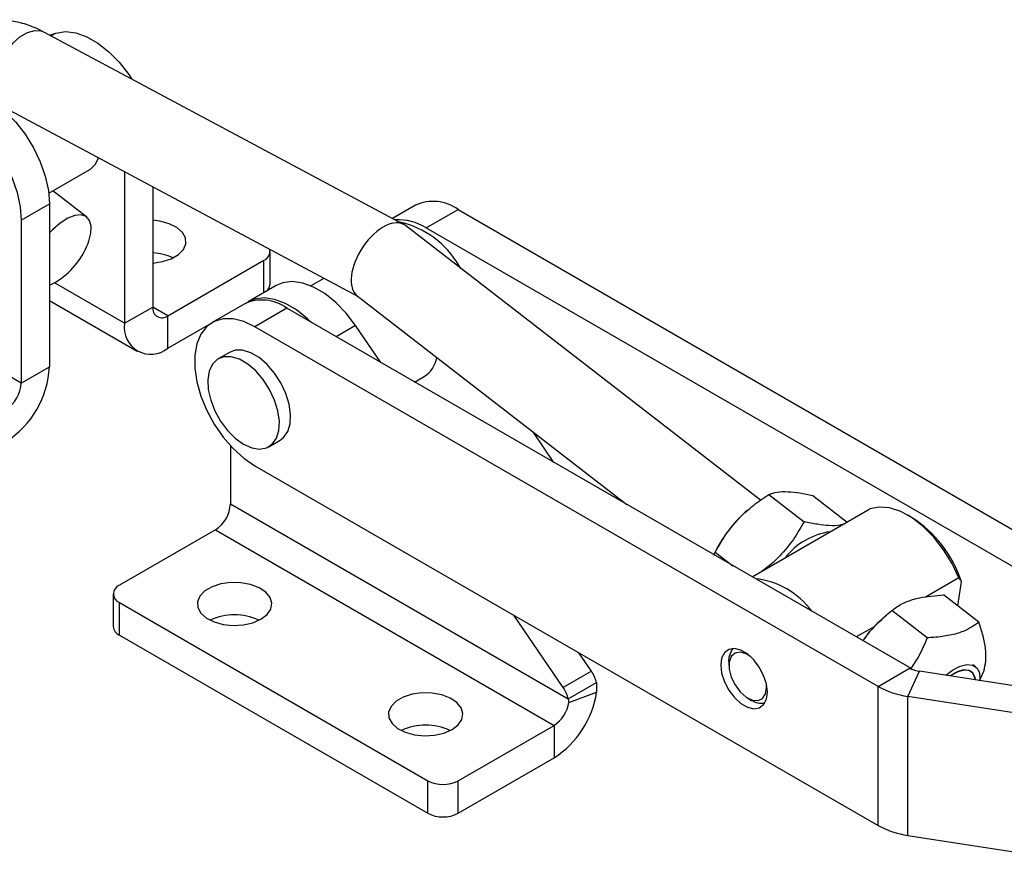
# Model space of a CAD drawing. Extents: x 29 to 384, y 27 to 280.
# Tile 4 of 18: x 222 to 299, y 62 to 128. Entities that reach past the tile are written whole.
import ezdxf

# ---------------------------------------------------------------- set-up
doc = ezdxf.new("R2010")
doc.units = 0
doc.layers.get('0').update_dxf_attribs({"linetype": 'CONTINUOUS'})

msp = doc.modelspace()

# ---------------------------------------------------------------- linework, layer by layer
at = {"color": 7, "linetype": 'CONTINUOUS'}
for p, q in [((251.6457, 111.5664), (223.5312, 126.5953)), ((223.9152, 126.39), (224.4228, 126.5484)), ((220.3883, 120.716), (248.0808, 105.9126)), ((227.522, 116.2793), (227.7637, 116.7734)), ((223.8597, 114.007), (227.0735, 115.8622)), ((229.8033, 115.6831), (229.8033, 103.8182)), ((221.7013, 99.141), (195.2443, 114.4143)), ((226.8398, 112.1423), (224.1863, 114.1955)), ((232.013, 114.5019), (232.013, 105.0938)), ((221.7013, 111.9008), (223.911, 113.1765)), ((223.911, 113.1765), (223.911, 100.4166)), ((252.5767, 113.0637), (250.7824, 112.0279)), ((253.4055, 111.288), (255.9098, 112.7337)), ((255.9098, 112.7337), (304.7029, 84.566)), ((221.7013, 111.9008), (221.7013, 99.141)), ((279.5934, 89.9574), (251.7822, 111.478)), ((253.4055, 111.288), (302.1986, 83.1203)), ((227.0003, 110.2587), (227.1568, 110.8667)), ((233.1915, 104.4133), (240.7047, 108.7505)), ((241.1928, 106.8792), (241.1928, 109.4309)), ((256.1348, 108.1099), (255.9869, 108.3268)), ((245.4114, 107.3396), (244.3907, 106.7504)), ((241.6756, 106.7707), (239.4659, 105.495)), ((248.0162, 105.9626), (269.1324, 89.6227)), ((223.911, 105.5989), (230.7959, 101.6244)), ((229.8033, 103.8182), (232.013, 105.0938)), ((239.1712, 105.3249), (236.6668, 103.8792)), ((242.5042, 104.9948), (239.9999, 103.5491)), ((291.2973, 76.8272), (242.5042, 104.9948)), ((233.1915, 101.8616), (233.1915, 104.4133)), ((233.1915, 101.8616), (236.4912, 103.7664)), ((288.793, 75.3815), (239.9999, 103.5491)), ((249.8652, 100.7455), (247.8849, 103.6496)), ((238.0157, 101.5426), (237.1318, 101.0324)), ((221.7013, 99.141), (223.911, 100.4166)), ((252.5112, 99.218), (253.2521, 99.6457)), ((263.4079, 92.9274), (261.7839, 95.309)), ((238.085, 94.2368), (238.085, 89.6829)), ((241.1002, 94.1581), (241.9841, 94.6684)), ((239.9999, 92.6619), (288.793, 64.4942)), ((268.4866, 89.9955), (268.3034, 90.2642)), ((280.2421, 90.4213), (283.0081, 88.2809)), ((283.7013, 90.3292), (286.3774, 88.2584)), ((238.085, 89.6829), (264.5419, 74.4096)), ((278.5496, 89.1511), (278.4, 89.0185)), ((278.9366, 83.9629), (288.1461, 89.2795)), ((291.4132, 88.6237), (291.1186, 88.7938)), ((236.9064, 87.6417), (229.3933, 83.3044)), ((236.9064, 87.6417), (263.4229, 72.334)), ((276.1229, 86.0758), (275.9351, 85.7074)), ((275.9485, 85.6733), (276.041, 85.907)), ((276.041, 85.907), (277.4274, 84.8341)), ((295.117, 83.8854), (292.5032, 82.3765)), ((295.0309, 81.6919), (295.3324, 83.5636)), ((228.9052, 82.6241), (228.9052, 80.0724)), ((296.6967, 80.4029), (293.9307, 82.5433)), ((229.3933, 81.9438), (253.5528, 67.9968)), ((229.3933, 79.3921), (229.3933, 81.9438)), ((264.142, 75.2917), (260.2812, 80.9538)), ((289.429, 80.9527), (289.1467, 80.7026)), ((292.64, 79.1921), (289.874, 81.3325)), ((288.4882, 80.0587), (287.0939, 79.2538)), ((229.3933, 79.3921), (253.5528, 65.4451)), ((266.3517, 76.5674), (265.3599, 78.0219)), ((277.123, 77.3551), (277.1481, 77.6831)), ((277.123, 77.3551), (277.123, 77.015)), ((266.3517, 76.5674), (264.142, 75.2917)), ((288.793, 75.3815), (291.2973, 76.8272)), ((291.1278, 74.6033), (292.0445, 76.5782)), ((305.1564, 74.5499), (292.0445, 76.5782)), ((296.4291, 76.9299), (296.2285, 77.0851)), ((296.7264, 75.8203), (297.0695, 76.5694)), ((264.5419, 74.4096), (266.7516, 75.6853)), ((266.7516, 75.6853), (266.7568, 74.9218)), ((264.5826, 74.1217), (266.7568, 74.9218)), ((288.793, 64.4942), (288.793, 75.3815)), ((264.5419, 74.4096), (264.5826, 74.1217)), ((278.5959, 74.4635), (278.8905, 74.2934)), ((304.2398, 72.575), (291.1278, 74.6033)), ((291.1278, 63.716), (291.1278, 74.6033)), ((255.9098, 67.9968), (263.4229, 72.334)), ((263.4229, 72.334), (263.4229, 69.7823)), ((255.9098, 65.4451), (263.4229, 69.7823)), ((253.5528, 65.4451), (253.5528, 67.9968)), ((255.9098, 65.4451), (255.9098, 67.9968)), ((291.1278, 63.716), (304.2398, 61.6878))]:
    msp.add_line(p, q, dxfattribs=at)
at = {"color": 8, "linetype": 'CONTINUOUS'}
for p, q in [((224.0364, 126.3253), (224.4228, 126.5484)), ((240.7047, 106.2101), (240.7047, 108.7505)), ((255.9869, 108.3268), (255.911, 108.283)), ((229.8033, 103.8182), (224.3019, 106.9941)), ((233.1915, 104.4133), (232.013, 105.0936)), ((247.8849, 103.6496), (246.3597, 102.7691))]:
    msp.add_line(p, q, dxfattribs=at)
at = {"color": 8, "linetype": 'CONTINUOUS', "flags": 128}
msp.add_lwpolyline([(223.5312, 126.5953), (223.2747, 126.6966), (222.7464, 126.7323), (222.1687, 126.5746), (221.5779, 126.2335), (221.011, 125.7305), (220.5038, 125.0971), (220.0881, 124.3731), (219.7899, 123.604), (219.6281, 122.8382), (219.6128, 122.1237), (219.745, 121.5055), (220.0163, 121.0224), (220.3883, 120.716)], dxfattribs=at)
at = {"color": 7, "linetype": 'CONTINUOUS', "flags": 128}
for points in [[(224.4228, 126.5484), (225.1614, 126.6608), (225.9733, 126.5642), (226.8308, 126.262), (227.7044, 125.7644), (228.5641, 125.0886), (229.3803, 124.2578), (230.125, 123.3005), (230.3628, 122.9434)], [(216.3208, 121.8712), (217.0593, 121.9836), (217.8713, 121.887), (218.7288, 121.5848), (219.6024, 121.0872), (220.4621, 120.4114), (221.2783, 119.5806), (222.023, 118.6233), (222.6707, 117.5724), (223.1991, 116.464), (223.59, 115.3362), (223.83, 114.2277), (223.911, 113.1765)], [(214.1111, 120.5955), (214.8496, 120.708), (215.6616, 120.6114), (216.5191, 120.3091), (217.3927, 119.8115), (218.2524, 119.1358), (219.0686, 118.305), (219.8133, 117.3477), (220.461, 116.2968), (220.9893, 115.1884), (221.3803, 114.0606), (221.6203, 112.952), (221.7013, 111.9008)], [(227.0736, 115.8623), (227.1337, 115.8992), (227.522, 116.2793)], [(227.1568, 110.8667), (227.1811, 111.4345), (227.0558, 111.8811), (226.7887, 112.1785), (226.3967, 112.3079), (225.9043, 112.2613), (225.3425, 112.0416), (224.7466, 111.6625), (224.1541, 111.148), (223.911, 110.8944)], [(232.013, 108.5399), (232.759, 108.6469), (233.4514, 108.8716), (234.0131, 109.1959), (234.4024, 109.5956), (234.5904, 110.0411), (234.5633, 110.4993), (234.323, 110.9364), (233.8874, 111.3198), (233.2887, 111.6212), (232.5714, 111.8181), (232.013, 111.8866)], [(247.8849, 103.6496), (247.1463, 104.6148), (246.3343, 105.4557), (245.4768, 106.1435), (244.6032, 106.6545), (243.7436, 106.9713), (242.9274, 107.0828), (242.1827, 106.9854), (241.6756, 106.7707)], [(244.4396, 103.8776), (244.1246, 104.18), (243.2671, 104.8678), (242.3935, 105.3789), (241.5339, 105.6956), (240.7177, 105.8072), (239.9729, 105.7098), (239.3253, 105.4067), (239.2903, 105.3823)], [(239.9999, 103.5491), (239.1337, 103.9565), (238.297, 104.1646), (237.5183, 104.1664), (236.8241, 103.9617), (236.238, 103.5577), (235.7801, 102.968), (235.4658, 102.2127), (235.306, 101.3175), (235.306, 100.313), (235.4658, 99.2333), (235.7801, 98.1151), (236.238, 96.9967), (236.8241, 95.916), (237.5183, 94.9099), (238.297, 94.0126), (239.1337, 93.2546), (239.9999, 92.6619)], [(239.116, 94.3546), (239.7632, 94.0683), (240.3755, 93.9722), (240.9199, 94.0714), (241.367, 94.3606), (241.6928, 94.8241), (241.8797, 95.4371), (241.9176, 96.1663), (241.8045, 96.9727), (241.5464, 97.8125), (241.1573, 98.6407), (240.6581, 99.4125), (240.0758, 100.0864), (239.4418, 100.6259), (238.7902, 101.0021), (238.1562, 101.1945), (237.5739, 101.193), (237.0748, 100.9975), (236.6857, 100.6186), (236.4276, 100.0767), (236.3144, 99.401), (236.3523, 98.628), (236.5392, 97.7992), (236.865, 96.9595), (237.3122, 96.1541), (237.8565, 95.4264), (238.4688, 94.8156), (239.116, 94.3546)], [(241.9841, 94.6684), (242.2509, 94.8708), (242.5767, 95.3344), (242.7636, 95.9473), (242.8015, 96.6766), (242.6883, 97.4829), (242.4303, 98.3228), (242.0412, 99.151), (241.542, 99.9228), (240.9597, 100.5966), (240.3257, 101.1362), (239.6741, 101.5123), (239.0401, 101.7048), (238.4578, 101.7033), (238.0157, 101.5426)], [(295.117, 83.8854), (294.5855, 85.0158), (293.9286, 86.0875), (293.1701, 87.0617), (292.3374, 87.9033), (291.4606, 88.5818), (290.5713, 89.0727), (289.7019, 89.3582), (288.8836, 89.428), (288.1461, 89.2795)], [(240.4713, 80.6511), (240.9513, 81.0165), (241.2427, 81.4431), (241.3239, 81.8992), (241.1889, 82.3511), (240.8478, 82.7652), (240.3258, 83.1108), (239.6616, 83.3623), (238.9045, 83.501), (238.1106, 83.5166), (237.3389, 83.4081), (236.6466, 83.1833), (236.0849, 82.8591), (235.6956, 82.4594), (235.5075, 82.0139), (235.5347, 81.5556), (235.775, 81.1186), (236.2106, 80.7351), (236.8093, 80.4338), (237.5266, 80.2368), (238.3093, 80.1589), (239.0995, 80.2058), (239.8384, 80.374), (240.4713, 80.6511)], [(280.1282, 74.9399), (280.0542, 75.5769), (279.8382, 76.2477), (279.4978, 76.898), (279.0604, 77.4751), (278.5615, 77.9323), (278.0416, 78.2324), (277.5427, 78.3513), (277.1053, 78.2792), (276.7648, 78.022), (276.5488, 77.6005), (276.4748, 77.049), (276.5488, 76.412), (276.7648, 75.7411), (277.1053, 75.0908), (277.5427, 74.5137), (278.0416, 74.0566), (278.5615, 73.7564), (279.0604, 73.6376), (279.4978, 73.7097), (279.8382, 73.9669), (280.0542, 74.3883), (280.1282, 74.9399)], [(278.8267, 77.7116), (278.4792, 77.9278), (278.0087, 78.0637), (277.6019, 77.9937), (277.3028, 77.7256), (277.1439, 77.2883)], [(277.1481, 77.6831), (277.3129, 78.1659), (277.453, 78.3523)], [(277.1439, 77.2883), (277.1423, 76.7292), (277.2983, 76.1089), (277.5949, 75.4947), (278.0001, 74.953), (278.4698, 74.5426), (278.9532, 74.308), (279.3979, 74.2746), (279.7557, 74.4459), (279.9879, 74.8035), (280.0693, 75.3086), (280.0512, 75.5905)], [(294.0982, 76.2605), (294.6358, 76.6583), (295.2192, 76.9601), (295.7505, 77.0943), (296.1962, 77.0525), (296.5284, 76.8374), (296.7262, 76.4625), (296.7771, 75.9513), (296.7703, 75.8471)], [(296.4172, 75.9018), (296.3909, 76.0817), (296.2216, 76.4421), (295.9164, 76.6431), (295.4979, 76.6699), (294.9971, 76.5205), (294.4513, 76.2059)], [(296.3999, 75.9044), (296.3751, 76.0676), (296.2071, 76.4251), (295.9043, 76.6245), (295.4891, 76.6511), (294.9923, 76.5028), (294.4686, 76.2032)], [(255.4384, 72.0108), (255.9184, 72.3762), (256.2097, 72.8027), (256.291, 73.2589), (256.156, 73.7108), (255.8149, 74.1249), (255.2929, 74.4705), (254.6287, 74.7219), (253.8716, 74.8607), (253.0777, 74.8763), (252.306, 74.7678), (251.6137, 74.543), (251.052, 74.2188), (250.6627, 73.8191), (250.4746, 73.3736), (250.5018, 72.9153), (250.742, 72.4782), (251.1777, 72.0948), (251.7764, 71.7935), (252.4937, 71.5965), (253.2764, 71.5186), (254.0666, 71.5655), (254.8055, 71.7337), (255.4384, 72.0108)]]:
    msp.add_lwpolyline(points, dxfattribs=at)
at = {"color": 7, "linetype": 'CONTINUOUS'}
for centre, radius, start, end in [((253.961, 110.0477), 3.3185, 54.036932, 114.65261), ((251.2381, 107.8965), 4.0249, 57.41828, 93.458448), ((249.8013, 104.7718), 7.1344, 29.886919, 77.767031), ((221.2757, 112.2331), 6.0556, 303.562757, 340.971296), ((240.4321, 109.4484), 0.7492, 291.335449, 12.48226), ((231.8077, 105.1828), 4.1571, 64.576984, 87.169017), ((222.7038, 110.016), 3.4187, 290.677295, 304.160533), ((240.4141, 106.9428), 0.7813, 303.598825, 355.330028), ((240.5654, 102.4103), 3.2309, 53.124006, 115.565536), ((232.7315, 104.9773), 0.7278, 170.786032, 309.203216), ((231.8689, 103.4831), 2.0926, 170.78597, 309.203303), ((252.056, 101.5243), 2.227, 302.485666, 350.043784), ((216.5548, 100.7514), 7.3639, 302.60547, 357.394521), ((219.1426, 99.2574), 2.5613, 302.605515, 357.394485), ((235.5263, 89.7994), 2.5613, 302.605515, 357.394485), ((285.1553, 81.4388), 10.1531, 131.708819, 152.825235), ((286.2868, 80.6053), 9.517, 18.109762, 57.40807), ((285.7977, 82.1201), 5.4247, 97.899342, 142.095282), ((229.6515, 82.6241), 0.7277, 110.783356, 249.216644), ((278.5371, 77.5928), 6.2579, 35.996296, 84.00908), ((238.4089, 76.5009), 4.4885, 64.910119, 115.089891), ((295.9358, 73.104), 10.1897, 131.779889, 144.905118), ((229.7392, 80.1556), 0.8382, 185.694822, 245.625431), ((264.0786, 75.005), 2.7582, 14.277531, 34.501664), ((292.3456, 78.727), 2.1699, 241.111239, 262.02253), ((259.3503, 76.0753), 7.4959, 302.910188, 351.147509), ((261.8689, 73.7294), 2.7582, 14.277531, 34.501664), ((292.0689, 81.3185), 6.7808, 241.111221, 262.022593), ((262.0064, 74.5229), 2.6073, 302.910236, 351.147494), ((279.6897, 75.5637), 1.5008, 237.822364, 278.78892), ((253.376, 67.8606), 4.4885, 64.910057, 115.089962), ((254.7313, 70.2713), 2.5617, 242.609638, 297.390362), ((254.7313, 67.7196), 2.5617, 242.609638, 297.390362), ((292.0689, 70.4313), 6.7808, 241.111221, 262.022593)]:
    msp.add_arc(centre, radius, start, end, dxfattribs=at)
msp.add_ellipse((249.8992, 108.7203), major_axis=(1.8166, 2.8048), ratio=0.5383397, start_param=6.2379837, end_param=9.3795763, dxfattribs=at)
for points, knots in [([(223.5312, 126.5953), (223.3096, 126.7073), (222.6978, 127.0166), (221.7125, 127.3577), (220.5947, 127.571), (219.5464, 127.6062), (218.5032, 127.4732), (217.4919, 127.1579), (216.549, 126.6569), (215.7316, 126.0091), (215.0462, 125.2373), (214.4952, 124.3573), (214.0736, 123.3787), (213.8026, 122.3009), (213.674, 121.5139), (213.6777, 121.0798), (213.678, 121.0467)], [0, 0, 0, 0, 0.0521217, 0.1439395, 0.2228756, 0.2987618, 0.3723087, 0.4519719, 0.5289223, 0.6041222, 0.6785828, 0.7535781, 0.8303817, 0.9100533, 0.9931482, 1, 1, 1, 1]), ([(276.041, 85.907), (276.3082, 86.3741), (276.8484, 87.3186), (277.8686, 88.548), (279.0184, 89.5881), (279.8317, 90.1419), (280.2421, 90.4213)], [0, 0, 0, 0, 0.2646023, 0.5349423, 0.7653403, 1, 1, 1, 1]), ([(280.2421, 90.4213), (280.4449, 90.4887), (280.855, 90.6249), (281.6822, 90.6567), (282.6477, 90.552), (283.3479, 90.4039), (283.7013, 90.3292)], [0, 0, 0, 0, 0.26460221, 0.53494215, 0.76534023, 1, 1, 1, 1]), ([(283.0081, 88.2809), (282.7413, 87.8133), (282.2018, 86.8679), (281.1761, 85.6451), (280.3076, 84.8302), (279.7984, 84.4739), (279.6883, 84.3968)], [0, 0, 0, 0, 0.3191916, 0.6453046, 0.9232353, 1, 1, 1, 1]), ([(286.0742, 88.0834), (285.9919, 88.0583), (285.6964, 87.9684), (285.0226, 87.9565), (284.0628, 88.0574), (283.3618, 88.206), (283.0081, 88.2809)], [0, 0, 0, 0, 0.1244349, 0.4463018, 0.7206139, 1, 1, 1, 1]), ([(295.3324, 83.5636), (295.3097, 83.6003), (295.2413, 83.7113), (295.1668, 83.8156), (295.117, 83.8854)], [0, 0, 0, 0, 0.3308724, 1, 1, 1, 1]), ([(289.874, 81.3325), (289.9701, 81.4046), (290.3012, 81.6528), (290.9771, 82.0223), (292.1917, 82.4106), (293.2794, 82.4936), (293.9307, 82.5433)], [0, 0, 0, 0, 0.1033337, 0.3558138, 0.6143542, 1, 1, 1, 1]), ([(287.6308, 78.9438), (287.6952, 79.0465), (288.0184, 79.5625), (288.7782, 80.3715), (289.5065, 81.0102), (289.874, 81.3325)], [0, 0, 0, 0, 0.1096477, 0.5507443, 1, 1, 1, 1]), ([(296.6967, 80.4029), (296.3153, 80.1444), (295.6848, 79.7169), (294.4257, 79.3634), (293.4379, 79.2348), (292.8171, 79.2016), (292.64, 79.1921)], [0, 0, 0, 0, 0.3856439, 0.6377491, 0.8966669, 1, 1, 1, 1]), ([(297.0695, 76.5694), (297.1345, 76.8267), (297.2661, 77.347), (297.2412, 78.2879), (297.0428, 79.3224), (296.8127, 80.0406), (296.6967, 80.4029)], [0, 0, 0, 0, 0.2646022, 0.5349423, 0.7653403, 1, 1, 1, 1]), ([(292.64, 79.1921), (292.4238, 78.6749), (292.0607, 77.8063), (291.5291, 77.0289), (291.314, 76.7145)], [0, 0, 0, 0, 0.5955525, 1, 1, 1, 1])]:
    msp.add_open_spline(points, degree=3, knots=knots, dxfattribs=at)

doc.saveas('drawing.dxf')
